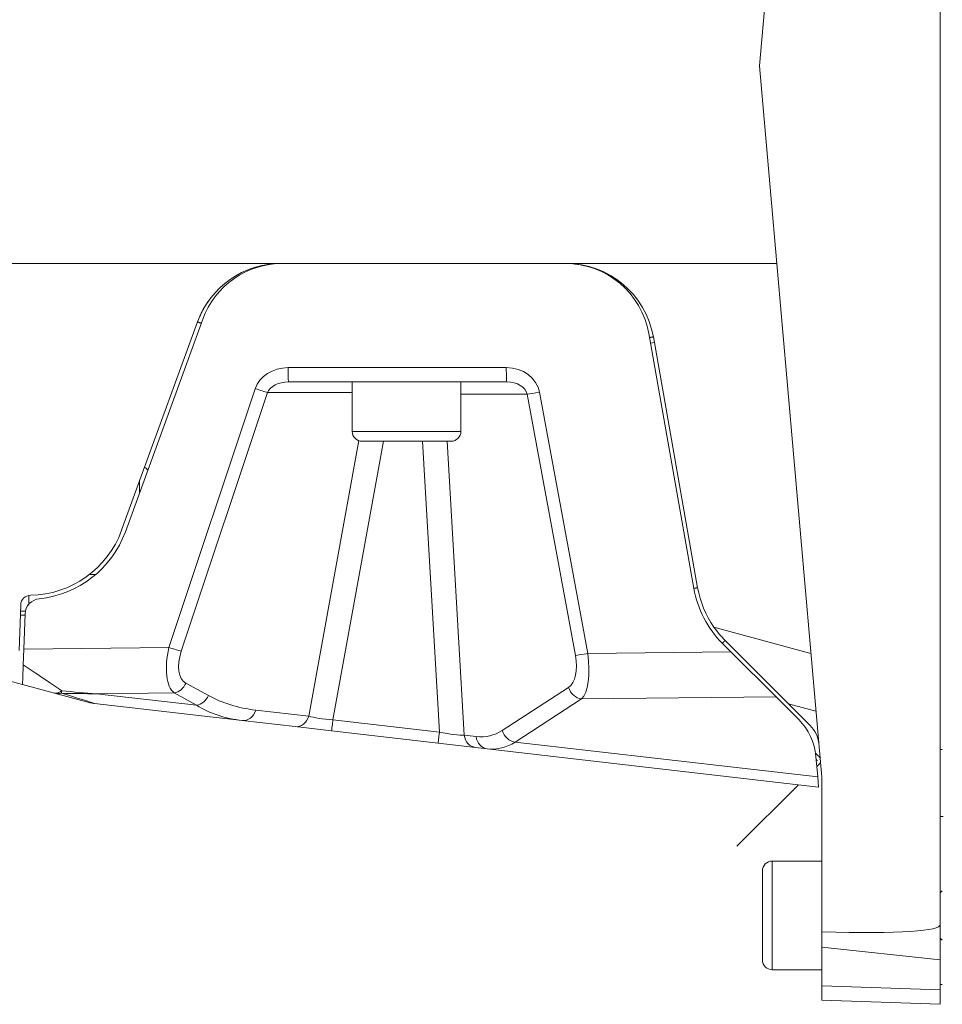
# Model space of a CAD drawing. Header units: millimetres. Extents: x 4 to 837, y 5 to 589.
# Tile 32 of 164: x 425 to 472, y 69 to 119. Entities that reach past the tile are written whole.
import ezdxf

# ---------------------------------------------------------------- set-up
doc = ezdxf.new("R2010")
doc.units = ezdxf.units.MM
doc.layers.add('1', color=7, linetype='Continuous', true_color=0xffffff)

msp = doc.modelspace()

# ---------------------------------------------------------------- linework, layer by layer
at = {"layer": '1', "color": 9, "linetype": 'Continuous', "lineweight": 18}
for p, q in [((471.795, 159.946), (471.795, 73.037)), ((465.795, 152.491), (462.645, 116.491)), ((465.795, 80.491), (462.645, 116.491)), ((438.453, 106.491), (423.037, 106.491)), ((438.453, 106.491), (452.851, 106.491)), ((438.525, 106.491), (452.816, 106.491)), ((463.52, 106.491), (452.851, 106.491)), ((430.572, 92.913), (434.485, 103.662)), ((434.224, 103.531), (430.384, 92.981)), ((457.05, 102.938), (459.324, 90.042)), ((457.283, 102.773), (459.521, 90.077)), ((438.828, 100.491), (442.045, 100.491)), ((442.972, 100.491), (438.828, 100.491)), ((449.868, 100.491), (446.47, 100.491)), ((447.545, 100.491), (449.868, 100.491)), ((425.198, 86.899), (425.278, 89.21)), ((425.497, 88.751), (425.435, 86.974)), ((425.26, 88.691), (425.495, 88.691)), ((460.768, 87.268), (461.206, 86.831)), ((464.112, 84.207), (460.91, 87.41)), ((425.407, 86.179), (425.435, 86.974)), ((461.206, 86.831), (463.485, 84.551)), ((425.372, 85.176), (424.357, 85.448)), ((426.983, 84.744), (425.372, 85.176)), ((428.8, 84.257), (426.983, 84.744)), ((463.485, 84.551), (464.635, 83.402)), ((436.483, 83.354), (429.017, 84.216)), ((464.112, 84.207), (465.214, 83.105)), ((439.165, 83.045), (436.483, 83.354)), ((441.008, 82.832), (439.165, 83.045)), ((446.398, 82.21), (441.008, 82.832)), ((448.281, 81.993), (446.398, 82.21)), ((448.882, 81.923), (448.281, 81.993)), ((465.638, 79.989), (448.882, 81.923)), ((465.502, 81.542), (465.594, 80.498)), ((465.594, 80.498), (465.638, 79.989)), ((465.795, 72.658), (465.795, 80.491)), ((471.795, 73.037), (471.795, 71.249)), ((465.795, 71.878), (465.795, 72.658)), ((465.795, 69.933), (465.795, 71.878)), ((471.795, 71.249), (471.795, 69.723)), ((465.795, 69.201), (465.795, 69.933)), ((471.795, 69.723), (471.795, 68.991)), ((471.795, 68.991), (465.795, 69.201))]:
    msp.add_line(p, q, dxfattribs=at)
at = {"layer": '1', "color": 252, "linetype": 'Continuous', "lineweight": 13}
for p, q in [((457.334, 102.482), (457.137, 102.448)), ((471.795, 81.891), (471.895, 81.891))]:
    msp.add_line(p, q, dxfattribs=at)
at = {"layer": '1', "color": 9, "linetype": 'Continuous', "lineweight": 13}
for p, q in [((438.802, 101.215), (449.842, 101.215)), ((432.78, 87.053), (437.141, 100.15)), ((437.765, 99.959), (433.404, 86.861)), ((442.045, 99.959), (437.765, 99.959)), ((450.897, 99.872), (447.545, 99.872)), ((453.338, 86.649), (450.897, 99.872)), ((451.523, 99.976), (453.964, 86.753)), ((439.848, 83.572), (442.379, 97.52)), ((443.629, 97.491), (441.068, 83.383)), ((446.459, 82.761), (445.602, 97.491)), ((446.848, 97.491), (447.714, 82.608)), ((460.346, 88.083), (465.248, 86.747)), ((425.435, 86.974), (432.78, 87.053)), ((453.964, 86.753), (461.206, 86.831)), ((433.635, 85.251), (434.771, 84.624)), ((433.038, 84.751), (429.109, 84.709)), ((434.173, 84.124), (433.038, 84.751)), ((449.638, 82.851), (452.996, 85.032)), ((429.109, 84.709), (434.173, 84.124)), ((453.648, 84.445), (450.29, 82.264)), ((463.485, 84.551), (453.648, 84.445)), ((437.167, 83.882), (439.848, 83.572)), ((465.503, 83.828), (464.112, 84.207)), ((441.068, 83.383), (446.459, 82.761)), ((447.714, 82.608), (448.315, 82.538)), ((450.29, 82.264), (465.594, 80.498)), ((471.795, 71.249), (465.795, 71.878)), ((465.795, 69.933), (471.795, 69.723))]:
    msp.add_line(p, q, dxfattribs=at)
at = {"layer": '1', "color": 27, "linetype": 'Continuous', "lineweight": 18}
for p, q in [((442.045, 100.491), (442.045, 97.991)), ((442.972, 100.491), (446.47, 100.491)), ((447.545, 97.991), (447.545, 100.491)), ((442.545, 97.491), (447.045, 97.491)), ((428.795, 90.776), (428.795, 90.741)), ((428.795, 90.741), (429.068, 90.741)), ((465.795, 76.241), (463.295, 76.241)), ((462.795, 75.741), (462.795, 75.57)), ((462.795, 75.57), (462.795, 71.241)), ((471.895, 74.741), (471.795, 74.641)), ((471.795, 72.341), (471.895, 72.241)), ((463.295, 70.741), (465.795, 70.741))]:
    msp.add_line(p, q, dxfattribs=at)
at = {"layer": '1', "color": 27, "linetype": 'Continuous', "lineweight": 13}
for p, q in [((442.045, 97.991), (447.545, 97.991)), ((431.295, 95.483), (431.295, 94.898)), ((463.295, 76.032), (463.295, 76.241)), ((463.295, 70.741), (463.295, 76.032))]:
    msp.add_line(p, q, dxfattribs=at)
at = {"layer": '1', "color": 252, "linetype": 'Continuous', "lineweight": 18}
for p, q in [((465.575, 81.33), (465.574, 81.331)), ((465.732, 81.21), (465.547, 81.025)), ((464.628, 80.106), (461.51, 76.988)), ((471.795, 78.491), (471.945, 78.491)), ((471.795, 69.991), (471.895, 69.991))]:
    msp.add_line(p, q, dxfattribs=at)
at = {"layer": '1', "color": 9, "linetype": 'Continuous', "lineweight": 18}
for centre, radius, start, end in [((438.453, 101.991), 4.5, 90, 160), ((438.525, 102.191), 4.3, 90, 160), ((452.816, 102.191), 4.3, 10, 90), ((452.851, 101.991), 4.5, 10, 90), ((425.686, 94.691), 5, 270.9578, 340), ((425.686, 94.691), 5.2, 275.8413, 340), ((464.445, 90.945), 5.2, 190, 225), ((464.445, 90.945), 5, 190, 214.9241), ((425.778, 89.192), 0.5, 90.9578, 178), ((426.297, 88.723), 0.8, 95.8413, 178), ((429.189, 85.706), 1.5, 255, 263.4165)]:
    msp.add_arc(centre, radius, start, end, dxfattribs=at)
at = {"layer": '1', "color": 27, "linetype": 'Continuous', "lineweight": 18}
for centre, start, end in [((442.545, 97.991), 180, 270), ((447.045, 97.991), 270, 0), ((431.295, 95.741), 33.9511, 59.8247), ((463.295, 75.741), 90, 180), ((463.295, 71.241), 180, 270)]:
    msp.add_arc(centre, 0.5, start, end, dxfattribs=at)
at = {"layer": '1', "color": 9, "linetype": 'Continuous', "lineweight": 13}
for centre, major_axis, ratio, start_param, end_param in [((438.836, 99.715), (1.759, -0.105), 0.850879, 1.641033, 2.917551), ((438.828, 101.241), (0, 0.75), 0.034899, 1.605703, 3.141593), ((449.868, 101.241), (0, 0.75), 0.034899, 1.605703, 3.141593), ((449.814, 99.715), (1.729, 0.098), 0.865621, 0.108982, 1.505245), ((438.862, 99.741), (1.136, -0.04), 0.659185, 1.623838, 2.900356), ((449.84, 99.741), (1.069, 0.039), 0.700758, 0.122307, 1.51857), ((437.167, 100.177), (-0.712, 0.237), 0.044142, 1.548729, 2.582477), ((451.55, 100.002), (0.738, 0.136), 0.028013, 3.622429, 4.671745), ((433.969, 87.152), (0.771, 2.485), 0.431649, 1.743577, 2.982949), ((432.806, 87.079), (-0.712, 0.237), 0.044142, 1.548729, 2.582477), ((434.567, 86.934), (0.932, 1.683), 0.539998, 1.902754, 3.142126), ((453.99, 86.779), (0.738, 0.136), 0.028013, 3.622429, 4.671745), ((453.031, 86.829), (0.414, -2.492), 0.36064, 0.241034, 1.480406), ((452.379, 86.699), (0.48, -1.729), 0.514733, 0.160695, 1.400067), ((424.187, 87.046), (3.604, -2.461), 0.006944, 5.062539, 5.794434), ((433.038, 85.468), (0.363, 0.657), 0.845139, 3.720313, 4.844057), ((427.371, 86.193), (0.388, 1.449), 0.436361, 3.141593, 3.67879), ((427.371, 86.193), (0.388, 1.449), 0.696276, 3.141593, 3.477216), ((427.371, 86.193), (0.057, 1.499), 0.058057, 3.380668, 3.62096), ((373.094, 100.737), (55.925, -16.52), 0.001549, 6.274287, 6.52953), ((453.648, 85.162), (0.409, -0.629), 0.872046, 4.378148, 5.642956), ((434.173, 84.842), (0.363, 0.657), 0.845139, 3.720313, 4.844057), ((441.115, 92.738), (7.732, 7.021), 0.708948, 3.379129, 3.696694), ((440.517, 92.955), (6.94, 8.407), 0.681309, 3.239965, 3.55753), ((436.569, 84.099), (0.086, 0.745), 0.841353, 3.141593, 4.514326), ((439.251, 83.79), (0.086, 0.745), 0.841353, 3.141593, 4.514326), ((441.123, 83.574), (1.502, -0.122), 0.129114, 3.709896, 4.6866), ((441.094, 83.577), (0.086, 0.745), 0.003951, 1.834831, 3.141593), ((446.484, 82.955), (0.086, 0.745), 0.003951, 1.834831, 3.141593), ((446.374, 82.968), (1.52, -0.311), 0.119984, 4.79305, 5.816329), ((446.917, 92.011), (2.052, -9.443), 0.444783, 6.132553, 6.450118), ((450.29, 82.981), (0.409, -0.629), 0.872046, 4.378148, 5.642956), ((448.367, 82.738), (0.086, 0.745), 0.877005, 1.846471, 3.141593), ((448.968, 82.668), (0.086, 0.745), 0.877005, 1.846471, 3.141593), ((447.569, 92.141), (1.946, -10.196), 0.441133, 6.145903, 6.463468)]:
    msp.add_ellipse(centre, major_axis=major_axis, ratio=ratio, start_param=start_param, end_param=end_param, dxfattribs=at)
at = {"layer": '1', "color": 9, "linetype": 'Continuous', "lineweight": 18}
for centre, major_axis, ratio, start_param, end_param in [((462.514, 81.28), (3, 0), 1, 0.087266, 0.785398), ((464.153, 82.045), (1.486, -0.206), 1, 0.224956, 0.923088), ((400.161, 80.533), (71.634, -7.505), 0.03471, 5.87462, 6.286822)]:
    msp.add_ellipse(centre, major_axis=major_axis, ratio=ratio, start_param=start_param, end_param=end_param, dxfattribs=at)
for points, knots in [([(434.783, 104.597), (434.783, 104.597), (434.779, 104.59), (434.762, 104.566), (434.749, 104.548), (434.724, 104.512), (434.715, 104.498), (434.695, 104.468), (434.685, 104.451), (434.65, 104.398), (434.625, 104.358), (434.583, 104.289), (434.569, 104.264), (434.547, 104.226), (434.539, 104.213), (434.524, 104.186), (434.516, 104.172), (434.478, 104.102), (434.446, 104.041), (434.382, 103.911), (434.35, 103.841), (434.302, 103.73), (434.286, 103.692), (434.263, 103.633), (434.255, 103.613), (434.239, 103.572), (434.232, 103.551), (434.224, 103.531)], [0, 0, 0, 0, 0.125, 0.125, 0.25, 0.25, 0.3125, 0.3125, 0.375, 0.375, 0.5, 0.5, 0.5625, 0.5625, 0.59375, 0.59375, 0.625, 0.625, 0.75, 0.75, 0.875, 0.875, 0.9375, 0.9375, 0.96875, 0.96875, 1, 1, 1, 1]), ([(460.91, 87.41), (460.806, 87.513), (460.707, 87.621), (460.519, 87.846), (460.43, 87.962), (460.346, 88.083)], [0, 0, 0, 0, 0.5, 0.5, 1, 1, 1, 1]), ([(425.372, 85.176), (425.372, 85.176), (425.372, 85.182), (425.373, 85.206), (425.374, 85.224), (425.375, 85.253), (425.375, 85.26), (425.376, 85.273), (425.376, 85.294), (425.377, 85.318), (425.379, 85.37), (425.38, 85.409), (425.382, 85.465), (425.383, 85.476), (425.384, 85.5), (425.384, 85.512), (425.385, 85.549), (425.386, 85.575), (425.389, 85.655), (425.391, 85.712), (425.394, 85.804), (425.395, 85.835), (425.397, 85.884), (425.398, 85.901), (425.399, 85.934), (425.399, 85.951), (425.402, 86.035), (425.405, 86.106), (425.407, 86.179)], [0, 0, 0, 0, 0.125, 0.125, 0.25, 0.25, 0.28125, 0.28125, 0.3125, 0.375, 0.375, 0.5, 0.5, 0.53125, 0.53125, 0.5625, 0.5625, 0.625, 0.625, 0.75, 0.75, 0.8125, 0.8125, 0.84375, 0.84375, 0.875, 0.875, 1, 1, 1, 1])]:
    msp.add_open_spline(points, degree=3, knots=knots, dxfattribs=at)
at = {"layer": '1', "color": 252, "linetype": 'Continuous', "lineweight": 18}
for points in [[(434.224, 103.531), (434.412, 103.462)], [(457.283, 102.773), (457.086, 102.738)], [(459.521, 90.077), (459.324, 90.042)], [(425.686, 89.691), (425.686, 89.192)], [(460.91, 87.41), (460.768, 87.268)]]:
    msp.add_open_spline(points, degree=1, dxfattribs=at)
at = {"layer": '1', "color": 252, "linetype": 'Continuous', "lineweight": 13}
for points, knots in [([(425.263, 88.891), (425.303, 88.891), (425.343, 88.891), (425.434, 88.891), (425.485, 88.891), (425.537, 88.891)], [0, 0, 0, 0, 0.44, 0.44, 1, 1, 1, 1]), ([(465.5, 81.689), (465.511, 81.677), (465.523, 81.665), (465.579, 81.609), (465.62, 81.569), (465.685, 81.503), (465.712, 81.476), (465.735, 81.453)], [0, 0, 0, 0, 0.119886, 0.119886, 0.595623, 0.595623, 1, 1, 1, 1])]:
    msp.add_open_spline(points, degree=3, knots=knots, dxfattribs=at)
at = {"layer": '1', "color": 9, "linetype": 'Continuous', "lineweight": 13}
for points in [[(429.109, 84.709), (428.518, 84.712), (427.928, 84.721), (427.337, 84.736)], [(427.361, 84.862), (427.944, 84.798), (428.526, 84.747), (429.109, 84.709)]]:
    msp.add_open_spline(points, degree=3, dxfattribs=at)
at = {"layer": '1', "color": 252, "linetype": 'Continuous', "lineweight": 18}
msp.add_open_spline([(465.581, 81.324), (465.582, 81.324), (465.581, 81.324), (465.577, 81.328), (465.574, 81.332), (465.563, 81.342), (465.559, 81.346), (465.549, 81.357), (465.542, 81.363), (465.534, 81.372), (465.532, 81.373), (465.53, 81.375)], degree=3, knots=[0, 0, 0, 0, 0.30835, 0.30835, 0.637081, 0.637081, 0.801446, 0.801446, 0.965812, 0.965812, 1, 1, 1, 1], dxfattribs=at)

doc.saveas('drawing.dxf')
